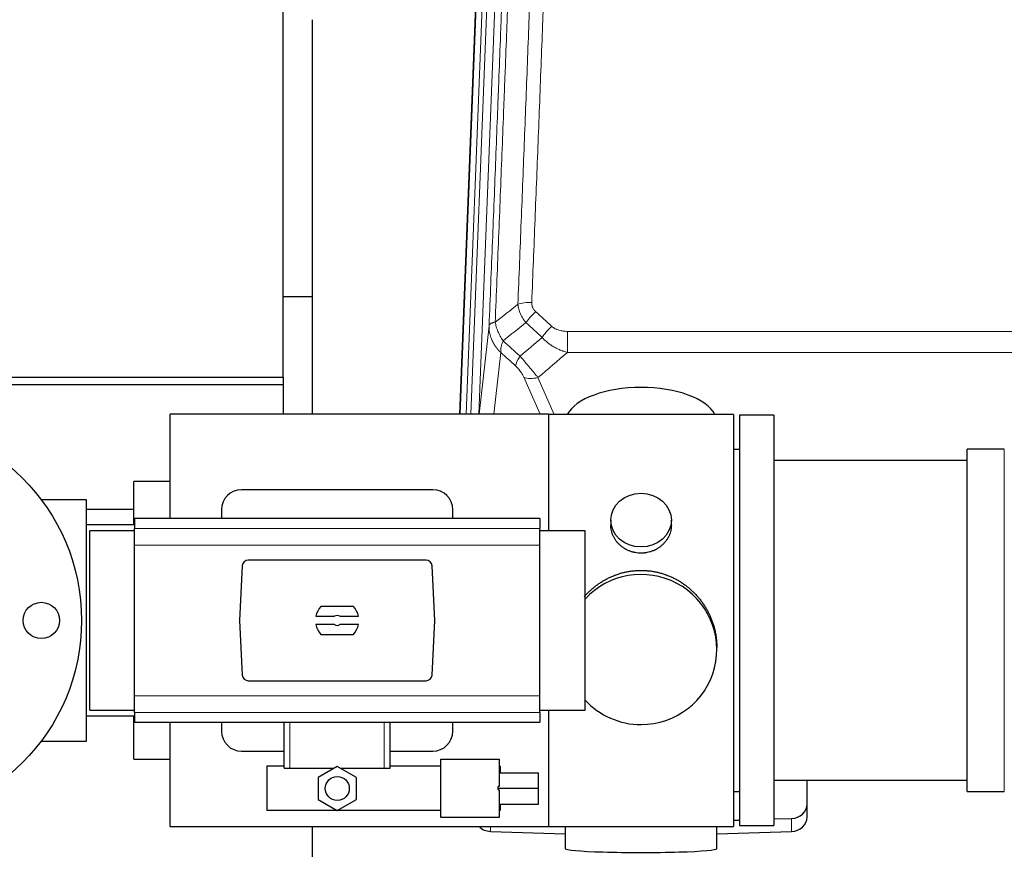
# Model space of a CAD drawing. Header units: inches. Extents: x 0 to 23760, y -13 to 16800.
# Tile 21 of 217: x 3793 to 4283, y 8055 to 8468. Entities that reach past the tile are written whole.
import ezdxf

# ---------------------------------------------------------------- set-up
doc = ezdxf.new("R2010")
doc.units = ezdxf.units.IN
doc.layers.add('254', color=7, linetype='Continuous', true_color=0xffffff)

msp = doc.modelspace()

# ---------------------------------------------------------------- linework, layer by layer
at = {"layer": '254', "color": 2, "linetype": 'Continuous', "lineweight": 25}
for p, q in [((3924.259, 8290.262), (3924.259, 8612.596)), ((4011.916, 8271.786), (4024.62, 8594.492)), ((3938.685, 8468.011), (3938.685, 8271.779)), ((3938.727, 8330.154), (3924.297, 8330.154)), ((3711.259, 8290.262), (3924.259, 8290.262)), ((3924.259, 8290.262), (3924.259, 8286.568)), ((3711.259, 8286.568), (3924.259, 8286.568)), ((3924.259, 8286.568), (3924.259, 8271.783)), ((4056.024, 8271.784), (3868.024, 8271.784)), ((3868.024, 8219.954), (3868.024, 8271.784)), ((4056.024, 8271.714), (4056.024, 8271.784)), ((4148.024, 8271.714), (4056.024, 8271.714)), ((4056.024, 8271.681), (4056.024, 8213.894)), ((4148.024, 8271.714), (4148.024, 8066.854)), ((4168.024, 8271.284), (4151.024, 8271.284)), ((4151.024, 8271.284), (4151.024, 8067.284)), ((4168.024, 8271.284), (4168.024, 8067.284)), ((4151.024, 8254.284), (4148.024, 8254.284)), ((4282.524, 8254.434), (4264.024, 8254.434)), ((4264.024, 8244.813), (4264.024, 8254.434)), ((4264.024, 8248.784), (4168.024, 8248.784)), ((4264.024, 8084.134), (4264.024, 8244.813)), ((3868.024, 8238.284), (3850.024, 8238.284)), ((3850.024, 8216.788), (3850.024, 8238.284)), ((3998.524, 8234.284), (3903.524, 8234.284)), ((3826.524, 8229.284), (3804.024, 8229.284)), ((3826.524, 8109.284), (3826.524, 8229.284)), ((3850.022, 8224.424), (3826.522, 8224.424)), ((4051.774, 8219.947), (3850.274, 8219.947)), ((3850.274, 8219.947), (3850.274, 8215.062)), ((3893.524, 8224.284), (3893.524, 8219.947)), ((4008.524, 8219.947), (4008.524, 8224.284)), ((4051.774, 8219.947), (4051.774, 8215.062)), ((3850.275, 8216.784), (3826.524, 8216.784)), ((3850.274, 8206.774), (3850.274, 8215.062)), ((4051.774, 8206.774), (4051.774, 8215.062)), ((4086.977, 8219.152), (4086.977, 8216.58)), ((4117.072, 8216.568), (4117.072, 8219.152)), ((3850.274, 8213.898), (3828.179, 8213.898)), ((3828.179, 8169.284), (3828.179, 8213.898)), ((4074.179, 8213.898), (4051.774, 8213.898)), ((4074.179, 8169.284), (4074.179, 8213.898)), ((3850.274, 8131.793), (3850.274, 8206.774)), ((4051.774, 8131.793), (4051.774, 8206.774)), ((3903.876, 8196.444), (3902.452, 8169.284)), ((3995.181, 8199.284), (3906.867, 8199.284)), ((3999.597, 8169.284), (3998.173, 8196.444)), ((3959.209, 8176.254), (3942.84, 8176.254)), ((3940.473, 8171.339), (3949.675, 8171.339)), ((3952.374, 8171.339), (3961.576, 8171.339)), ((3828.179, 8124.669), (3828.179, 8169.284)), ((3902.452, 8169.284), (3903.876, 8142.123)), ((3949.675, 8167.229), (3940.473, 8167.229)), ((3961.576, 8167.229), (3952.374, 8167.229)), ((3998.173, 8142.123), (3999.597, 8169.284)), ((4074.179, 8124.669), (4074.179, 8169.284)), ((3942.84, 8162.314), (3959.209, 8162.314)), ((4139.664, 8154.795), (4139.664, 8155.932)), ((3906.867, 8139.284), (3995.181, 8139.284)), ((3850.274, 8123.505), (3850.274, 8131.793)), ((4051.774, 8123.505), (4051.774, 8131.793)), ((3826.524, 8121.784), (3850.275, 8121.784)), ((3828.179, 8124.669), (3850.274, 8124.669)), ((3850.024, 8100.284), (3850.024, 8121.784)), ((3850.274, 8123.505), (3850.274, 8118.62)), ((4051.774, 8124.669), (4074.179, 8124.669)), ((4051.774, 8123.505), (4051.774, 8118.62)), ((4056.024, 8124.664), (4056.024, 8066.886)), ((3850.274, 8118.62), (4051.774, 8118.62)), ((3868.024, 8066.784), (3868.024, 8118.621)), ((3893.524, 8118.62), (3893.524, 8114.284)), ((3924.624, 8095.784), (3924.624, 8118.62)), ((3977.424, 8095.784), (3977.424, 8118.62)), ((4008.524, 8114.284), (4008.524, 8118.62)), ((3804.024, 8109.284), (3826.524, 8109.284)), ((3903.524, 8104.284), (3924.625, 8104.284)), ((3977.424, 8104.284), (3998.524, 8104.284)), ((3850.024, 8100.284), (3868.024, 8100.284)), ((4002.597, 8100.23), (4031.597, 8100.23)), ((4002.597, 8071.23), (4002.597, 8100.23)), ((4031.597, 8100.23), (4031.597, 8086.685)), ((3924.624, 8096.73), (3916.097, 8096.73)), ((3916.097, 8096.73), (3916.097, 8074.73)), ((3924.624, 8095.784), (3927.588, 8095.784)), ((3927.588, 8095.784), (3949.511, 8095.784)), ((3951.097, 8096.699), (3941.597, 8091.214)), ((3960.597, 8091.214), (3951.097, 8096.699)), ((3952.682, 8095.784), (3974.461, 8095.784)), ((3974.461, 8095.784), (3977.424, 8095.784)), ((4002.597, 8096.73), (3977.424, 8096.73)), ((4032.097, 8096.73), (4031.597, 8096.73)), ((4031.597, 8093.478), (4051.097, 8093.478)), ((4032.097, 8096.73), (4032.097, 8093.478)), ((4051.097, 8085.82), (4051.097, 8093.478)), ((3941.597, 8091.214), (3941.597, 8080.245)), ((3960.597, 8080.245), (3960.597, 8091.214)), ((4168.024, 8089.784), (4264.024, 8089.784)), ((4184.524, 8077.923), (4184.524, 8089.784)), ((4031.597, 8086.685), (4031.097, 8086.685)), ((4031.097, 8085.82), (4031.097, 8086.685)), ((4031.097, 8085.82), (4051.097, 8085.82)), ((4031.097, 8084.954), (4031.097, 8085.82)), ((4031.097, 8084.954), (4031.597, 8084.954)), ((4031.597, 8084.954), (4031.597, 8071.23)), ((4051.097, 8077.891), (4051.097, 8085.82)), ((4148.024, 8084.284), (4151.024, 8084.284)), ((4264.024, 8084.134), (4282.524, 8084.134)), ((3941.597, 8080.245), (3951.097, 8074.76)), ((3951.097, 8074.76), (3960.597, 8080.245)), ((4031.597, 8077.891), (4051.097, 8077.891)), ((4032.097, 8077.891), (4032.097, 8074.73)), ((4184.524, 8071.458), (4184.524, 8077.923)), ((4002.597, 8074.73), (3916.097, 8074.73)), ((4032.097, 8074.73), (4031.597, 8074.73)), ((4031.597, 8071.23), (4002.597, 8071.23)), ((4148.024, 8069.94), (4151.024, 8070.033)), ((4168.024, 8070.559), (4176.804, 8070.831)), ((3868.024, 8066.784), (4056.024, 8066.784)), ((3938.685, 8066.784), (3938.685, 8044.93)), ((4027.245, 8064.367), (4064.361, 8063.217)), ((4056.024, 8066.784), (4056.024, 8066.886)), ((4056.024, 8066.854), (4103.314, 8066.854)), ((4064.36, 8066.853), (4064.36, 8055.79)), ((4103.314, 8066.854), (4148.024, 8066.854)), ((4139.687, 8063.217), (4176.804, 8064.367)), ((4139.689, 8055.79), (4139.689, 8066.854)), ((4151.024, 8067.284), (4168.024, 8067.284))]:
    msp.add_line(p, q, dxfattribs=at)
at = {"layer": '254', "color": 110, "linetype": 'Continuous', "lineweight": 13}
for p, q in [((4012.161, 8271.784), (4024.994, 8597.75)), ((4027.988, 8598.97), (4015.107, 8271.786)), ((4017.466, 8271.788), (4030.335, 8598.677)), ((4034.327, 8600.304), (4021.394, 8271.786)), ((4021.634, 8271.784), (4026.509, 8315.816)), ((4065.438, 8313.016), (4065.438, 8302.585)), ((4065.438, 8313.016), (4298.611, 8313.016)), ((4298.611, 8302.585), (4065.438, 8302.585)), ((4032.323, 8302.465), (4028.927, 8271.784)), ((4051.843, 8271.783), (4043.75, 8290.215)), ((4050.811, 8290.065), (4058.869, 8271.713)), ((4282.524, 8244.813), (4282.524, 8254.434)), ((4282.524, 8084.134), (4282.524, 8244.813)), ((4051.774, 8215.062), (3850.274, 8215.062)), ((4051.774, 8206.774), (3850.274, 8206.774)), ((4051.774, 8131.793), (3850.274, 8131.793)), ((4051.774, 8123.505), (3850.274, 8123.505)), ((3927.588, 8095.784), (3927.588, 8118.62)), ((3974.461, 8095.784), (3974.461, 8118.62)), ((4176.804, 8064.367), (4176.804, 8070.831)), ((4027.245, 8064.367), (4027.245, 8066.784))]:
    msp.add_line(p, q, dxfattribs=at)
at = {"layer": '254', "color": 2, "linetype": 'Continuous', "lineweight": 25}
for centre, radius in [((3724.024, 8169.284), 100), ((3804.024, 8169.284), 9), ((3951.097, 8085.73), 5.954)]:
    msp.add_circle(centre, radius, dxfattribs=at)
for centre, radius, start, end in [((3903.524, 8224.284), 10, 90, 180), ((3998.524, 8224.284), 10, 0, 90), ((3951.024, 8169.284), 10.75, 139.58102, 168.97935), ((3951.024, 8169.284), 10.75, 11.02065, 40.41898), ((3951.024, 8169.284), 2.459, 56.70712, 123.29288), ((3951.024, 8169.284), 10.75, 191.02065, 220.41898), ((3951.024, 8169.284), 2.459, 236.70712, 303.29288), ((3951.024, 8169.284), 10.75, 319.58102, 348.97935), ((3903.524, 8114.284), 10, 180, 270), ((3998.524, 8114.284), 10, 270, 0)]:
    msp.add_arc(centre, radius, start, end, dxfattribs=at)
at = {"layer": '254', "color": 110, "linetype": 'Continuous', "lineweight": 13}
for centre, major_axis, ratio, start_param, end_param in [((4047.699, 8323.108), (9.992, -0.404), 0.431453, 1.5882535, 2.3480729), ((4049.671, 8318.514), (-6.729, -7.397), 0.3051216, 4.388767, 5.1358022), ((4057.68, 8311.222), (6.736, 7.391), 0.3030979, 1.2497453, 1.9956357), ((4046.724, 8301.835), (6.719, 7.407), 0.3029797, 1.994528, 2.7400357), ((4050.811, 8296.237), (9.156, 4.02), 0.5833249, 3.617995, 4.4616661)]:
    msp.add_ellipse(centre, major_axis=major_axis, ratio=ratio, start_param=start_param, end_param=end_param, dxfattribs=at)
at = {"layer": '254', "color": 2, "linetype": 'Continuous', "lineweight": 25}
for centre, major_axis, ratio, start_param, end_param in [((4102.024, 8267.742), (-37.64, 0), 0.4617486, 3.372107, 6.0525728), ((3906.875, 8196.279), (-2.07, 2.182), 0.9974002, 5.5252668, 7.0411038), ((3995.174, 8196.279), (2.07, 2.182), 0.9974002, 5.5252668, 7.0411038), ((4102.024, 8154.795), (-37.64, 0), 0.9914449, 1.5707963, 5.5451074), ((3906.875, 8142.288), (-2.07, -2.182), 0.9974002, 5.5252668, 7.0411038), ((3995.174, 8142.288), (2.07, -2.182), 0.9974002, 5.5252668, 7.0411038), ((4102.024, 8154.795), (-37.64, 0), 0.9914449, 0.7379797, 1.5707963), ((4176.524, 8077.923), (-8, 0), 0.8870108, 1.6057029, 3.1415927), ((4176.524, 8071.458), (-8, 0), 0.8870108, 1.6057029, 3.1415927), ((4027.524, 8071.458), (-8, 0), 0.8870108, 0.7192044, 1.5358897), ((4102.024, 8055.79), (-37.664, 0), 0.0504434, 0, 3.1415927)]:
    msp.add_ellipse(centre, major_axis=major_axis, ratio=ratio, start_param=start_param, end_param=end_param, dxfattribs=at)
msp.add_ellipse((4102.024, 8219.152), major_axis=(15.048, 0), ratio=0.8870108, dxfattribs=at)
at = {"layer": '254', "color": 110, "linetype": 'Continuous', "lineweight": 13}
for points, knots in [([(4040.816, 8326.464), (4041.374, 8340.277), (4042.476, 8367.772), (4044.086, 8408.624), (4045.129, 8435.598), (4045.901, 8455.731), (4046.284, 8465.773), (4046.663, 8475.778), (4046.915, 8482.44), (4047.04, 8485.767), (4047.664, 8502.381), (4048.156, 8515.602), (4048.882, 8535.326), (4049.123, 8541.882), (4049.599, 8554.956), (4049.835, 8561.474), (4050.538, 8580.972), (4051.46, 8606.819), (4052.352, 8632.365), (4052.79, 8645.062)], [0, 0, 0, 0, 0.125, 0.25, 0.375, 0.375, 0.4375, 0.46875, 0.46875, 0.5, 0.5, 0.625, 0.625, 0.6875, 0.6875, 0.75, 0.75, 0.875, 1, 1, 1, 1]), ([(4059.658, 8646.428), (4059.22, 8633.714), (4058.33, 8608.137), (4057.409, 8582.257), (4056.707, 8562.734), (4056.471, 8556.207), (4055.995, 8543.117), (4055.755, 8536.552), (4055.03, 8516.803), (4054.539, 8503.566), (4053.915, 8486.931), (4053.79, 8483.6), (4053.539, 8476.929), (4053.16, 8466.911), (4052.778, 8456.856), (4052.007, 8436.698), (4050.965, 8409.69), (4049.357, 8368.786), (4048.256, 8341.255), (4047.699, 8327.425)], [0, 0, 0, 0, 0.125, 0.25, 0.25, 0.3125, 0.3125, 0.375, 0.375, 0.5, 0.5, 0.53125, 0.53125, 0.5625, 0.625, 0.625, 0.75, 0.875, 1, 1, 1, 1]), ([(4041.793, 8641.493), (4041.737, 8639.881), (4041.681, 8638.268), (4041.569, 8635.039), (4041.401, 8630.192), (4041.005, 8618.856), (4040.662, 8609.097), (4039.969, 8589.521), (4039.028, 8563.265), (4037.57, 8523.42), (4036.566, 8496.549), (4035.992, 8481.347), (4035.928, 8479.657), (4035.8, 8476.275), (4035.607, 8471.197), (4035.156, 8459.327), (4034.764, 8449.112), (4034.436, 8440.578), (4034.37, 8438.87), (4034.238, 8435.452), (4034.04, 8430.322), (4033.575, 8418.329), (4033.172, 8408.013), (4032.36, 8387.331), (4031.263, 8359.623), (4030.135, 8331.65), (4029.564, 8317.597)], [0, 0, 0, 0, 0.015625, 0.015625, 0.03125, 0.0625, 0.125, 0.125, 0.25, 0.375, 0.5, 0.5, 0.515625, 0.515625, 0.53125, 0.5625, 0.625, 0.625, 0.640625, 0.640625, 0.65625, 0.6875, 0.75, 0.75, 0.875, 1, 1, 1, 1]), ([(4026.509, 8315.816), (4027.078, 8329.816), (4028.203, 8357.684), (4029.297, 8385.288), (4030.106, 8405.892), (4030.508, 8416.169), (4030.972, 8428.116), (4031.17, 8433.226), (4031.301, 8436.631), (4031.367, 8438.333), (4031.695, 8446.835), (4032.085, 8457.011), (4032.535, 8468.837), (4032.727, 8473.895), (4032.855, 8477.265), (4032.918, 8478.949), (4033.491, 8494.092), (4034.492, 8520.861), (4035.947, 8560.554), (4037.353, 8599.788), (4038.259, 8625.637), (4038.704, 8638.485)], [0, 0, 0, 0, 0.125, 0.25, 0.25, 0.3125, 0.34375, 0.359375, 0.359375, 0.375, 0.375, 0.4375, 0.46875, 0.484375, 0.484375, 0.5, 0.5, 0.625, 0.75, 0.875, 1, 1, 1, 1]), ([(4049.671, 8322.813), (4049.505, 8322.965), (4049.347, 8323.124), (4049.161, 8323.331), (4049.124, 8323.373), (4049.052, 8323.458), (4049.016, 8323.501), (4048.912, 8323.63), (4048.845, 8323.717), (4048.653, 8323.984), (4048.418, 8324.349), (4048.227, 8324.734), (4048.101, 8325.03), (4048.062, 8325.13), (4048.008, 8325.282), (4047.99, 8325.333), (4047.957, 8325.436), (4047.941, 8325.487), (4047.865, 8325.744), (4047.817, 8325.951), (4047.744, 8326.368), (4047.72, 8326.578), (4047.693, 8327), (4047.69, 8327.212), (4047.699, 8327.425)], [0, 0, 0, 0, 0.125, 0.125, 0.15625, 0.15625, 0.1875, 0.1875, 0.25, 0.25, 0.375, 0.5, 0.5, 0.5625, 0.5625, 0.59375, 0.59375, 0.625, 0.625, 0.75, 0.75, 0.875, 0.875, 1, 1, 1, 1]), ([(4044.849, 8317.347), (4044.558, 8317.691), (4044.281, 8318.042), (4043.952, 8318.489), (4043.887, 8318.579), (4043.759, 8318.76), (4043.696, 8318.851), (4043.51, 8319.125), (4043.389, 8319.308), (4043.04, 8319.861), (4042.605, 8320.607), (4042.232, 8321.371), (4041.976, 8321.95), (4041.895, 8322.144), (4041.779, 8322.437), (4041.741, 8322.534), (4041.668, 8322.731), (4041.632, 8322.829), (4041.46, 8323.319), (4041.339, 8323.712), (4041.132, 8324.498), (4040.959, 8325.284), (4040.852, 8326.071), (4040.816, 8326.464)], [0, 0, 0, 0, 0.125, 0.125, 0.15625, 0.15625, 0.1875, 0.1875, 0.25, 0.25, 0.375, 0.5, 0.5, 0.5625, 0.5625, 0.59375, 0.59375, 0.625, 0.625, 0.75, 0.75, 0.875, 1, 1, 1, 1]), ([(4029.564, 8317.597), (4029.338, 8317.561), (4029.121, 8317.518), (4028.711, 8317.423), (4028.517, 8317.37), (4028.153, 8317.253), (4027.983, 8317.19), (4027.669, 8317.054), (4027.524, 8316.982), (4027.263, 8316.828), (4027.146, 8316.747), (4026.94, 8316.578), (4026.851, 8316.49), (4026.628, 8316.216), (4026.538, 8316.02), (4026.509, 8315.816)], [0, 0, 0, 0, 0.125, 0.125, 0.25, 0.25, 0.375, 0.375, 0.5, 0.5, 0.625, 0.625, 0.75, 0.75, 1, 1, 1, 1]), ([(4033.429, 8308.351), (4032.926, 8309.1), (4032.464, 8309.866), (4031.838, 8311.028), (4031.64, 8311.418), (4031.268, 8312.198), (4031.093, 8312.59), (4030.605, 8313.763), (4030.328, 8314.545), (4029.871, 8316.09), (4029.693, 8316.852), (4029.564, 8317.597)], [0, 0, 0, 0, 0.25, 0.25, 0.375, 0.375, 0.5, 0.5, 0.75, 0.75, 1, 1, 1, 1]), ([(4032.323, 8302.465), (4032.306, 8302.482), (4032.272, 8302.515), (4032.22, 8302.566), (4032.169, 8302.616), (4032.118, 8302.667), (4032.067, 8302.718), (4032.017, 8302.769), (4031.966, 8302.821), (4031.916, 8302.872), (4031.865, 8302.924), (4031.815, 8302.976), (4031.765, 8303.028), (4031.715, 8303.08), (4031.666, 8303.132), (4031.616, 8303.185), (4031.567, 8303.238), (4031.518, 8303.291), (4031.469, 8303.344), (4031.42, 8303.397), (4031.372, 8303.45), (4031.323, 8303.504), (4031.275, 8303.558), (4031.227, 8303.612), (4031.179, 8303.666), (4031.131, 8303.72), (4031.083, 8303.774), (4031.036, 8303.829), (4030.989, 8303.884), (4030.942, 8303.939), (4030.895, 8303.994), (4030.848, 8304.049), (4030.802, 8304.105), (4030.756, 8304.16), (4030.71, 8304.216), (4030.664, 8304.272), (4030.618, 8304.328), (4030.572, 8304.384), (4030.527, 8304.441), (4030.482, 8304.497), (4030.437, 8304.554), (4030.392, 8304.611), (4030.348, 8304.668), (4030.303, 8304.725), (4030.259, 8304.782), (4030.215, 8304.84), (4030.171, 8304.898), (4030.128, 8304.955), (4030.084, 8305.013), (4030.041, 8305.072), (4029.998, 8305.13), (4029.955, 8305.188), (4029.913, 8305.247), (4029.871, 8305.306), (4029.828, 8305.365), (4029.787, 8305.424), (4029.745, 8305.483), (4029.703, 8305.542), (4029.662, 8305.602), (4029.621, 8305.662), (4029.58, 8305.722), (4029.54, 8305.782), (4029.499, 8305.842), (4029.459, 8305.902), (4029.419, 8305.962), (4029.379, 8306.023), (4029.34, 8306.084), (4029.3, 8306.145), (4029.261, 8306.206), (4029.222, 8306.267), (4029.184, 8306.328), (4029.145, 8306.39), (4029.107, 8306.451), (4029.069, 8306.513), (4029.032, 8306.575), (4028.994, 8306.637), (4028.957, 8306.699), (4028.92, 8306.762), (4028.883, 8306.824), (4028.847, 8306.887), (4028.81, 8306.95), (4028.774, 8307.012), (4028.739, 8307.075), (4028.703, 8307.139), (4028.668, 8307.202), (4028.633, 8307.265), (4028.598, 8307.329), (4028.563, 8307.393), (4028.529, 8307.456), (4028.495, 8307.52), (4028.461, 8307.585), (4028.427, 8307.649), (4028.394, 8307.713), (4028.361, 8307.778), (4028.328, 8307.842), (4028.296, 8307.907), (4028.263, 8307.972), (4028.231, 8308.037), (4028.199, 8308.102), (4028.168, 8308.167), (4028.137, 8308.233), (4028.106, 8308.298), (4028.075, 8308.364), (4028.044, 8308.429), (4028.014, 8308.495), (4027.984, 8308.561), (4027.955, 8308.627), (4027.925, 8308.694), (4027.727, 8309.144), (4027.393, 8309.994), (4027.005, 8311.263), (4026.719, 8312.562), (4026.541, 8313.884), (4026.498, 8314.811), (4026.498, 8315.335), (4026.499, 8315.455), (4026.501, 8315.576), (4026.504, 8315.696), (4026.507, 8315.776), (4026.509, 8315.816)], [0, 0, 0, 0, 0.0045083, 0.0090195, 0.0135338, 0.0180512, 0.0225715, 0.0270949, 0.0316214, 0.0361509, 0.0406834, 0.0452189, 0.0497575, 0.0542992, 0.0588439, 0.0633916, 0.0679424, 0.0724963, 0.0770532, 0.0816132, 0.0861762, 0.0907423, 0.0953114, 0.0998837, 0.104459, 0.1090373, 0.1136188, 0.1182033, 0.1227909, 0.1273815, 0.1319753, 0.1365721, 0.141172, 0.145775, 0.1503811, 0.1549903, 0.1596025, 0.1642179, 0.1688364, 0.1734579, 0.1780826, 0.1827103, 0.1873412, 0.1919752, 0.1966123, 0.2012524, 0.2058957, 0.2105422, 0.2151917, 0.2198443, 0.2245001, 0.229159, 0.233821, 0.2384861, 0.2431544, 0.2478258, 0.2525003, 0.2571779, 0.2618587, 0.2665427, 0.2712297, 0.2759199, 0.2806133, 0.2853097, 0.2900094, 0.2947122, 0.2994181, 0.3041272, 0.3088394, 0.3135548, 0.3182733, 0.322995, 0.3277199, 0.3324479, 0.3371791, 0.3419135, 0.346651, 0.3513917, 0.3561355, 0.3608826, 0.3656328, 0.3703861, 0.3751427, 0.3799024, 0.3846654, 0.3894315, 0.3942008, 0.3989732, 0.4037489, 0.4085278, 0.4133098, 0.4180951, 0.4228835, 0.4276751, 0.43247, 0.437268, 0.4420692, 0.4468737, 0.4516813, 0.4564922, 0.4613063, 0.4661235, 0.470944, 0.4757677, 0.4805947, 0.4854248, 0.4902582, 0.4950947, 0.4999345, 0.5888915, 0.6791125, 0.7706071, 0.8633844, 0.9574535, 0.965938, 0.9744348, 0.9829441, 0.9914659, 1, 1, 1, 1]), ([(4065.438, 8313.016), (4065.085, 8313.016), (4064.731, 8313.026), (4064.29, 8313.053), (4064.202, 8313.059), (4064.026, 8313.073), (4063.938, 8313.081), (4063.674, 8313.105), (4063.5, 8313.125), (4062.978, 8313.192), (4062.633, 8313.248), (4061.95, 8313.388), (4061.613, 8313.47), (4060.945, 8313.664), (4060.615, 8313.776), (4060.249, 8313.921), (4060.209, 8313.937), (4060.128, 8313.97), (4060.008, 8314.021), (4059.73, 8314.143), (4059.498, 8314.256), (4059.044, 8314.495), (4058.753, 8314.669), (4058.196, 8315.053), (4057.93, 8315.262), (4057.68, 8315.491)], [0, 0, 0, 0, 0.125, 0.125, 0.15625, 0.15625, 0.1875, 0.1875, 0.25, 0.25, 0.375, 0.375, 0.5, 0.5, 0.625, 0.625, 0.640625, 0.640625, 0.65625, 0.6875, 0.75, 0.75, 0.875, 0.875, 1, 1, 1, 1]), ([(4032.323, 8302.465), (4032.277, 8302.837), (4032.268, 8303.248), (4032.309, 8303.914), (4032.331, 8304.144), (4032.394, 8304.618), (4032.434, 8304.862), (4032.53, 8305.363), (4032.587, 8305.619), (4032.716, 8306.143), (4032.788, 8306.41), (4032.948, 8306.953), (4033.035, 8307.228), (4033.222, 8307.786), (4033.322, 8308.067), (4033.429, 8308.351)], [0, 0, 0, 0, 0.25, 0.25, 0.375, 0.375, 0.5, 0.5, 0.625, 0.625, 0.75, 0.75, 0.875, 0.875, 1, 1, 1, 1]), ([(4065.438, 8302.585), (4064.841, 8302.737), (4064.173, 8302.93), (4063.509, 8303.151), (4063.362, 8303.2), (4063.288, 8303.226), (4063.068, 8303.302), (4062.921, 8303.354), (4062.484, 8303.514), (4062.194, 8303.626), (4061.332, 8303.975), (4060.767, 8304.228), (4059.654, 8304.773), (4059.107, 8305.065), (4058.301, 8305.535), (4057.902, 8305.778), (4057.508, 8306.033), (4057.312, 8306.163), (4057.247, 8306.207), (4057.117, 8306.294), (4057.053, 8306.338), (4056.474, 8306.738), (4055.977, 8307.11), (4055.022, 8307.887), (4054.563, 8308.292), (4053.683, 8309.138), (4053.263, 8309.578), (4052.862, 8310.036)], [0, 0, 0, 0, 0.125, 0.140625, 0.140625, 0.15625, 0.15625, 0.1875, 0.1875, 0.25, 0.25, 0.375, 0.375, 0.5, 0.5, 0.5625, 0.59375, 0.59375, 0.609375, 0.609375, 0.625, 0.625, 0.75, 0.75, 0.875, 0.875, 1, 1, 1, 1]), ([(4050.811, 8290.065), (4050.49, 8290.466), (4050.159, 8290.874), (4049.482, 8291.707), (4049.135, 8292.132), (4048.601, 8292.781), (4048.42, 8292.999), (4048.147, 8293.33), (4048.055, 8293.441), (4047.917, 8293.608), (4047.87, 8293.663), (4047.778, 8293.775), (4047.731, 8293.831), (4047.313, 8294.334), (4046.562, 8295.232), (4045.797, 8296.137), (4045.218, 8296.819), (4045.024, 8297.047), (4044.732, 8297.389), (4044.635, 8297.503), (4044.488, 8297.675), (4044.439, 8297.732), (4044.341, 8297.846), (4044.292, 8297.903), (4043.852, 8298.417), (4043.462, 8298.868), (4042.687, 8299.763), (4042.3, 8300.206), (4041.916, 8300.645)], [0, 0, 0, 0, 0.125, 0.125, 0.25, 0.25, 0.3125, 0.3125, 0.34375, 0.34375, 0.359375, 0.359375, 0.375, 0.375, 0.5, 0.625, 0.625, 0.6875, 0.6875, 0.71875, 0.71875, 0.734375, 0.734375, 0.75, 0.75, 0.875, 0.875, 1, 1, 1, 1]), ([(4039.663, 8295.813), (4039.882, 8295.614), (4040.099, 8295.407), (4040.524, 8294.978), (4040.734, 8294.755), (4040.992, 8294.467), (4041.044, 8294.408), (4041.145, 8294.291), (4041.296, 8294.115), (4041.442, 8293.938), (4041.729, 8293.582), (4041.911, 8293.342), (4042.261, 8292.857), (4042.428, 8292.612), (4042.608, 8292.334), (4042.627, 8292.303), (4042.667, 8292.241), (4042.725, 8292.148), (4042.858, 8291.933), (4042.965, 8291.751), (4043.173, 8291.388), (4043.301, 8291.15), (4043.539, 8290.678), (4043.649, 8290.445), (4043.75, 8290.215)], [0, 0, 0, 0, 0.125, 0.125, 0.25, 0.25, 0.28125, 0.28125, 0.3125, 0.375, 0.375, 0.5, 0.5, 0.625, 0.625, 0.640625, 0.640625, 0.65625, 0.6875, 0.75, 0.75, 0.875, 0.875, 1, 1, 1, 1])]:
    msp.add_open_spline(points, degree=3, knots=knots, dxfattribs=at)
for points in [[(4029.564, 8317.597), (4033.313, 8320.557), (4037.063, 8323.513), (4040.816, 8326.464)], [(4049.671, 8322.813), (4052.341, 8320.375), (4055.011, 8317.934), (4057.68, 8315.491)], [(4044.849, 8317.347), (4041.04, 8314.353), (4037.234, 8311.354), (4033.429, 8308.351)], [(4052.862, 8310.036), (4050.191, 8312.475), (4047.52, 8314.912), (4044.849, 8317.347)], [(4033.429, 8308.351), (4036.258, 8305.785), (4039.087, 8303.216), (4041.916, 8300.645)], [(4041.916, 8300.645), (4045.567, 8303.774), (4049.216, 8306.904), (4052.862, 8310.036)], [(4065.438, 8302.585), (4060.566, 8298.409), (4055.691, 8294.236), (4050.811, 8290.065)], [(4039.663, 8295.813), (4037.217, 8298.032), (4034.77, 8300.249), (4032.323, 8302.465)]]:
    msp.add_open_spline(points, degree=3, dxfattribs=at)
at = {"layer": '254', "color": 2, "linetype": 'Continuous', "lineweight": 25}
for points, knots in [([(4117.072, 8216.57), (4117.072, 8216.14), (4117.048, 8215.707), (4116.988, 8215.161), (4116.974, 8215.051), (4116.944, 8214.83), (4116.894, 8214.5), (4116.831, 8214.172), (4116.686, 8213.52), (4116.567, 8213.09), (4116.283, 8212.239), (4116.117, 8211.818), (4115.834, 8211.194), (4115.734, 8210.987), (4115.601, 8210.73), (4115.574, 8210.678), (4115.52, 8210.576), (4115.438, 8210.423), (4115.352, 8210.272), (4115.061, 8209.772), (4114.809, 8209.384), (4114.264, 8208.631), (4113.973, 8208.266), (4113.506, 8207.736), (4113.346, 8207.563), (4113.097, 8207.307), (4112.971, 8207.18), (4112.842, 8207.055), (4112.756, 8206.972), (4112.712, 8206.931), (4112.318, 8206.562), (4111.953, 8206.252), (4111.195, 8205.667), (4110.802, 8205.392), (4109.988, 8204.878), (4109.567, 8204.638), (4109.023, 8204.362), (4108.913, 8204.308), (4108.692, 8204.202), (4108.58, 8204.15), (4108.244, 8203.999), (4108.018, 8203.904), (4107.335, 8203.635), (4106.873, 8203.477), (4105.935, 8203.205), (4105.459, 8203.091), (4104.735, 8202.953), (4104.492, 8202.912), (4104.125, 8202.86), (4104.002, 8202.844), (4103.817, 8202.822), (4103.755, 8202.815), (4103.632, 8202.802), (4103.57, 8202.796), (4103.014, 8202.743), (4102.522, 8202.72), (4101.539, 8202.72), (4101.049, 8202.742), (4100.071, 8202.834), (4099.584, 8202.902), (4098.976, 8203.017), (4098.854, 8203.042), (4098.612, 8203.094), (4098.25, 8203.176), (4097.893, 8203.27), (4097.186, 8203.474), (4096.724, 8203.631), (4095.818, 8203.987), (4095.374, 8204.186), (4094.722, 8204.516), (4094.507, 8204.631), (4094.188, 8204.811), (4094.083, 8204.873), (4093.873, 8204.998), (4093.77, 8205.062), (4093.256, 8205.386), (4092.862, 8205.661), (4092.104, 8206.245), (4091.741, 8206.553), (4091.047, 8207.201), (4090.716, 8207.541), (4090.361, 8207.942), (4090.322, 8207.987), (4090.245, 8208.077), (4090.129, 8208.212), (4089.867, 8208.531), (4089.655, 8208.811), (4089.245, 8209.377), (4088.993, 8209.764), (4088.53, 8210.557), (4088.32, 8210.964), (4088.036, 8211.588), (4087.946, 8211.798), (4087.82, 8212.118), (4087.78, 8212.224), (4087.702, 8212.438), (4087.664, 8212.545), (4087.485, 8213.08), (4087.365, 8213.511), (4087.173, 8214.377), (4087.1, 8214.812), (4087.027, 8215.469), (4087.008, 8215.688), (4086.99, 8216.018), (4086.982, 8216.183), (4086.979, 8216.348), (4086.977, 8216.459), (4086.977, 8216.514), (4086.977, 8216.572), (4086.977, 8216.574), (4086.977, 8216.577)], [0, 0, 0, 0, 0.0308202, 0.0308202, 0.0386347, 0.0386347, 0.0464491, 0.062078, 0.062078, 0.0933358, 0.0933358, 0.1245936, 0.1245936, 0.1402226, 0.1402226, 0.1441298, 0.1441298, 0.148037, 0.1558515, 0.1558515, 0.1871093, 0.1871093, 0.2183671, 0.2183671, 0.233996, 0.233996, 0.2418105, 0.2457177, 0.2457177, 0.2496249, 0.2496249, 0.2808827, 0.2808827, 0.3121405, 0.3121405, 0.3433983, 0.3433983, 0.3512128, 0.3512128, 0.3590273, 0.3590273, 0.3746562, 0.3746562, 0.405914, 0.405914, 0.4371718, 0.4371718, 0.4528007, 0.4528007, 0.4606152, 0.4606152, 0.4645224, 0.4645224, 0.4684296, 0.4684296, 0.4996874, 0.4996874, 0.5309452, 0.5309452, 0.5622031, 0.5622031, 0.5700175, 0.5700175, 0.577832, 0.5934609, 0.5934609, 0.6247187, 0.6247187, 0.6559765, 0.6559765, 0.6716054, 0.6716054, 0.6794199, 0.6794199, 0.6872343, 0.6872343, 0.7184921, 0.7184921, 0.7497499, 0.7497499, 0.7810078, 0.7810078, 0.784915, 0.784915, 0.7888222, 0.7966367, 0.8122656, 0.8122656, 0.8435234, 0.8435234, 0.8747812, 0.8747812, 0.8904101, 0.8904101, 0.8982246, 0.8982246, 0.906039, 0.906039, 0.9372968, 0.9372968, 0.9685546, 0.9685546, 0.9841835, 0.9841835, 0.991998, 0.9959052, 0.9959052, 0.9998125, 0.9998125, 1, 1, 1, 1]), ([(4073.811, 8181.017), (4073.927, 8181.151), (4074.45, 8181.75), (4075.412, 8182.784), (4076.298, 8183.65), (4076.979, 8184.285), (4077.324, 8184.599), (4077.676, 8184.908), (4077.911, 8185.112), (4078.03, 8185.213), (4078.625, 8185.716), (4079.592, 8186.494), (4081.089, 8187.583), (4082.633, 8188.596), (4084.224, 8189.532), (4085.862, 8190.391), (4086.986, 8190.911), (4087.842, 8191.281), (4088.273, 8191.461), (4088.708, 8191.633), (4088.927, 8191.718), (4089, 8191.746), (4089.146, 8191.802), (4089.804, 8192.05), (4091.053, 8192.481), (4092.835, 8192.996), (4094.636, 8193.419), (4096.454, 8193.751), (4098.291, 8193.989), (4099.528, 8194.086), (4100.461, 8194.134), (4100.928, 8194.153), (4101.476, 8194.163), (4101.711, 8194.166), (4101.868, 8194.167), (4101.946, 8194.167), (4102.024, 8194.167)], [0, 0, 0, 0, 0.016659, 0.0745025, 0.1323461, 0.1323461, 0.1612679, 0.1757288, 0.1757288, 0.1901897, 0.1901897, 0.2480333, 0.3058769, 0.3637205, 0.4215641, 0.4794077, 0.5372513, 0.5372513, 0.5661731, 0.580634, 0.580634, 0.5878644, 0.5878644, 0.5950949, 0.6529385, 0.710782, 0.7686256, 0.8264692, 0.8843128, 0.9421564, 0.9421564, 0.9710782, 0.9855391, 0.9927696, 0.9927696, 1, 1, 1, 1]), ([(4102.024, 8194.167), (4102.652, 8194.167), (4103.902, 8194.134), (4105.758, 8193.989), (4107.598, 8193.75), (4109.422, 8193.418), (4111.228, 8192.992), (4112.421, 8192.647), (4113.312, 8192.364), (4113.608, 8192.266), (4113.978, 8192.138), (4114.051, 8192.112), (4114.199, 8192.06), (4114.419, 8191.981), (4115.225, 8191.685), (4116.52, 8191.162), (4118.202, 8190.383), (4119.839, 8189.524), (4121.433, 8188.586), (4122.982, 8187.568), (4123.986, 8186.836), (4124.604, 8186.362), (4124.728, 8186.266), (4124.972, 8186.074), (4125.337, 8185.783), (4125.696, 8185.486), (4126.406, 8184.885), (4127.33, 8184.063), (4128.651, 8182.77), (4129.909, 8181.415), (4131.104, 8180.001), (4131.857, 8179.017), (4132.406, 8178.263), (4132.677, 8177.883), (4132.941, 8177.496), (4133.116, 8177.237), (4133.203, 8177.107), (4133.633, 8176.454), (4134.293, 8175.397), (4135.201, 8173.774), (4136.029, 8172.116), (4136.777, 8170.421), (4137.444, 8168.689), (4137.834, 8167.511), (4138.106, 8166.617), (4138.237, 8166.168), (4138.38, 8165.64), (4138.44, 8165.413), (4138.479, 8165.261), (4138.498, 8165.185), (4138.67, 8164.502), (4138.945, 8163.285), (4139.265, 8161.454), (4139.494, 8159.62), (4139.632, 8157.782), (4139.664, 8156.534), (4139.664, 8155.899), (4139.664, 8155.88)], [0, 0, 0, 0, 0.0312188, 0.0624376, 0.0936563, 0.1248751, 0.1560939, 0.1873127, 0.1873127, 0.2029221, 0.2029221, 0.2068244, 0.2068244, 0.2107268, 0.2185315, 0.2497502, 0.280969, 0.3121878, 0.3434066, 0.3746254, 0.4058442, 0.4058442, 0.4136489, 0.4136489, 0.4214535, 0.4370629, 0.4370629, 0.4682817, 0.4995005, 0.5307193, 0.5619381, 0.5931568, 0.5931568, 0.6087662, 0.6165709, 0.6165709, 0.6243756, 0.6243756, 0.6555944, 0.6868132, 0.718032, 0.7492507, 0.7804695, 0.8116883, 0.8116883, 0.8272977, 0.8351024, 0.8390047, 0.8390047, 0.8429071, 0.8429071, 0.8741259, 0.9053447, 0.9365634, 0.9677822, 0.999001, 1, 1, 1, 1])]:
    msp.add_open_spline(points, degree=3, knots=knots, dxfattribs=at)

doc.saveas('drawing.dxf')
